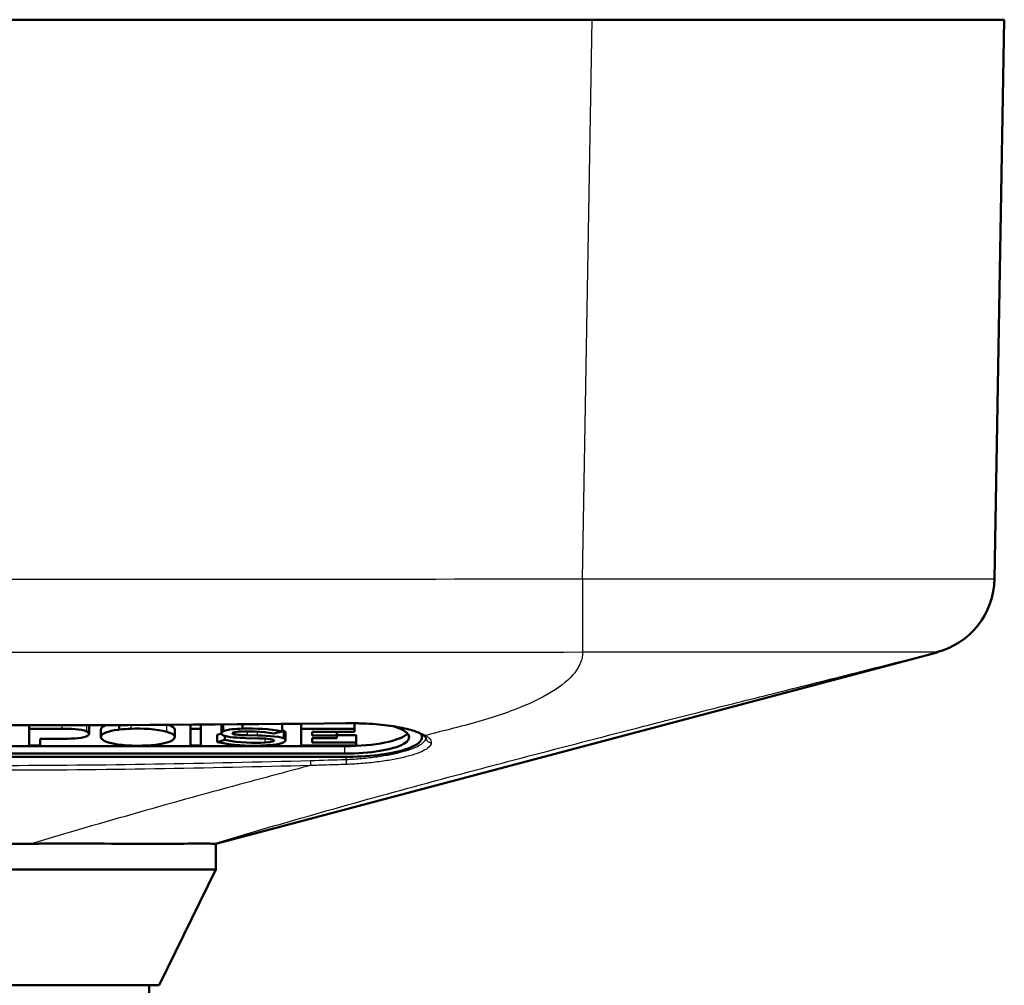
# Model space of a CAD drawing. Header units: millimetres. Extents: x 293 to 805, y 177 to 706.
# Tile 8 of 8: x 364 to 402, y 669 to 706. Entities that reach past the tile are written whole.
import ezdxf

# ---------------------------------------------------------------- set-up
doc = ezdxf.new("R2010")
doc.units = ezdxf.units.MM
doc.header["$LTSCALE"] = 0.75
doc.layers.add('Visible', color=7, linetype='Continuous', lineweight=50)
doc.layers.add('Visible Narrow', color=7, linetype='Continuous', lineweight=25)

msp = doc.modelspace()

# ---------------------------------------------------------------- linework, layer by layer
at = {"layer": 'Visible', "extrusion": (-1.22465e-16, -1, 2.96622e-13)}
for p, q in [((339.648, 706.411, 11.465), (385.852, 706.411, 11.465)), ((401.85, 706.411, -4.533), (401.471, 684.698, -4.912)), ((399.24, 681.831, -27.635), (371.25, 674.411, -27.635)), ((364, 678.87, -3.878), (364, 679.003, -3.913)), ((365.277, 678.87, -3.878), (364, 678.87, -3.878)), ((364, 678.87, -3.878), (364, 678.23, -6.291)), ((366.324, 678.675, -4.613), (366.324, 678.965, -4.69)), ((366.783, 678.553, -5.073), (366.783, 678.843, -5.15)), ((367.494, 678.841, -3.987), (367.475, 678.838, -3.996)), ((367.494, 678.841, -3.987), (367.494, 679.014, -4.033)), ((369.648, 678.555, -5.063), (369.648, 678.845, -5.14)), ((370.255, 678.87, -3.878), (370.255, 679.031, -3.921)), ((370.658, 678.87, -3.878), (370.255, 678.87, -3.878)), ((370.255, 678.87, -3.878), (370.255, 678.23, -6.291)), ((370.658, 678.87, -3.878), (370.658, 679.034, -3.921)), ((370.658, 678.23, -6.291), (370.658, 678.87, -3.878)), ((371.459, 678.691, -4.552), (371.459, 678.981, -4.628)), ((371.532, 678.774, -4.239), (371.532, 679.041, -4.31)), ((372.277, 678.879, -3.841), (372.277, 679.048, -3.886)), ((373.815, 678.774, -4.236), (373.815, 679.062, -4.313)), ((373.878, 678.504, -5.258), (373.878, 678.794, -5.335)), ((374.554, 678.87, -3.878), (374.554, 679.07, -3.931)), ((376.626, 678.87, -3.878), (374.554, 678.87, -3.878)), ((374.554, 678.87, -3.878), (374.554, 678.23, -6.291)), ((376.626, 678.87, -3.878), (376.626, 679.089, -3.936)), ((376.626, 678.756, -4.306), (376.626, 678.87, -3.878)), ((364.428, 678.23, -6.291), (364.428, 678.488, -5.316)), ((364.428, 678.488, -5.316), (365.242, 678.488, -5.316)), ((371.459, 678.691, -5.721), (371.296, 678.644, -5.9)), ((371.296, 678.354, -5.823), (371.296, 678.644, -5.9)), ((371.588, 678.439, -5.501), (371.296, 678.354, -5.823)), ((371.588, 678.439, -5.501), (371.588, 678.597, -5.543)), ((371.925, 678.67, -4.632), (371.925, 678.724, -4.646)), ((372.409, 678.515, -5.215), (372.897, 678.501, -5.267)), ((372.856, 678.617, -4.832), (372.478, 678.626, -4.796)), ((373.494, 678.693, -4.543), (373.815, 678.774, -4.236)), ((373.947, 678.422, -5.566), (373.947, 678.712, -5.642)), ((374.988, 678.756, -4.306), (376.626, 678.756, -4.306)), ((374.988, 678.618, -4.826), (374.988, 678.756, -4.306)), ((375.947, 678.618, -4.826), (374.988, 678.618, -4.826)), ((374.988, 678.339, -5.878), (374.988, 678.507, -5.246)), ((374.988, 678.507, -5.246), (375.947, 678.507, -5.246)), ((375.947, 678.618, -4.826), (375.947, 678.756, -4.863)), ((376.689, 678.629, -5.955), (375.947, 678.629, -5.955)), ((375.947, 678.507, -5.246), (375.947, 678.618, -4.826)), ((376.689, 678.339, -5.878), (376.689, 678.629, -5.955)), ((379.25, 678.657, -5.113), (379.25, 678.55, -5.085)), ((376.25, 678.199, -7.578), (349.25, 678.199, -7.578)), ((364, 678.23, -6.291), (364.428, 678.23, -6.291)), ((367.252, 678.297, -6.036), (367.252, 678.299, -6.03)), ((370.255, 678.23, -6.291), (370.658, 678.23, -6.291)), ((374.554, 678.23, -6.291), (376.689, 678.23, -6.291)), ((376.689, 678.339, -5.878), (374.988, 678.339, -5.878)), ((376.689, 678.23, -6.291), (376.689, 678.339, -5.878)), ((376.25, 677.909, -7.501), (349.25, 677.909, -7.501)), ((376.25, 677.781, -7.984), (349.25, 677.781, -7.984)), ((371.25, 673.411, -27.635), (371.25, 674.411, -27.635)), ((369.05, 668.911, -27.635), (371.25, 673.411, -27.635)), ((368.65, 595.911, -27.635), (368.65, 668.911, -27.635))]:
    msp.add_line(p, q, dxfattribs=at)
at = {"layer": 'Visible', "extrusion": (8.95533e-16, 0.966619, -0.256219)}
msp.add_arc((-376.25, 168.942, 657.202), 2.5, 138.7427, 270, dxfattribs=at)
at = {"layer": 'Visible', "extrusion": (2.89393e-15, 0.966619, -0.256219)}
msp.add_arc((-376.25, 168.942, 657.502), 2.5, 193.0828, 270, dxfattribs=at)
at = {"layer": 'Visible', "extrusion": (6.28655e-17, 0.966619, -0.256219)}
msp.add_arc((-376.25, 168.942, 657.202), 3, 170.254, 270, dxfattribs=at)
at = {"layer": 'Visible', "extrusion": (1.22465e-16, 1, -2.96622e-13)}
for centre, radius in [((-362.75, -27.635, 673.411), 8.5), ((-362.75, -27.635, 668.911), 6.3)]:
    msp.add_arc(centre, radius, 0, 180, dxfattribs=at)
msp.add_ellipse((385.848, 706.411, -4.538), major_axis=(11.317, 0, 11.317), ratio=0.999695, start_param=-0.785246, end_param=0.785246, dxfattribs=at)
at = {"layer": 'Visible'}
for points in [[(399.213, 681.843, -4.907), (400.522, 682.177, -4.908), (401.447, 683.347, -4.91), (401.471, 684.698, -4.912)], [(399.24, 681.831, -27.635), (399.24, 681.831, -20.059), (399.229, 681.835, -12.483), (399.213, 681.843, -4.907)], [(376.302, 679.089, -1.841), (367.268, 678.983, -1.841), (358.232, 678.983, -1.841), (349.198, 679.089, -1.841)], [(366.233, 678.771, -4.249), (366.016, 678.873, -3.866), (365.557, 678.87, -3.878), (365.277, 678.87, -3.878)], [(366.3, 679.016, -4.496), (366.3, 679.016, -4.496), (366.3, 679.016, -4.496), (366.3, 679.016, -4.496)], [(366.324, 678.965, -4.69), (366.324, 678.98, -4.632), (366.317, 678.995, -4.575), (366.305, 679.009, -4.521)], [(366.789, 678.877, -5.022), (366.785, 678.865, -5.064), (366.783, 678.854, -5.107), (366.783, 678.843, -5.15)], [(366.955, 679.012, -4.511), (366.859, 678.971, -4.664), (366.809, 678.926, -4.835), (366.789, 678.877, -5.022)], [(367.475, 678.838, -3.996), (367.01, 678.778, -4.221), (366.83, 678.691, -4.55), (366.789, 678.587, -4.945)], [(366.971, 679.019, -4.486), (366.971, 679.019, -4.486), (366.971, 679.019, -4.486), (366.971, 679.019, -4.486)], [(367.953, 678.878, -3.847), (367.79, 678.87, -3.875), (367.654, 678.86, -3.914), (367.494, 678.841, -3.987)], [(369.337, 678.758, -4.297), (368.969, 678.87, -3.878), (368.337, 678.894, -3.786), (367.953, 678.878, -3.847)], [(369.39, 679.032, -4.437), (369.39, 679.032, -4.437), (369.39, 679.032, -4.437), (369.39, 679.032, -4.437)], [(369.648, 678.845, -5.14), (369.648, 678.904, -4.917), (369.581, 678.966, -4.684), (369.409, 679.025, -4.461)], [(371.495, 679.041, -4.402), (371.471, 679.022, -4.472), (371.459, 679.001, -4.551), (371.459, 678.981, -4.628)], [(371.504, 679.047, -4.378), (371.504, 679.047, -4.378), (371.504, 679.047, -4.378), (371.504, 679.047, -4.378)], [(372.277, 678.879, -3.841), (372.016, 678.872, -3.869), (371.705, 678.853, -3.938), (371.532, 678.774, -4.239)], [(372.136, 678.762, -4.285), (372.472, 678.787, -4.188), (373.038, 678.777, -4.227), (373.494, 678.693, -4.543)], [(373.815, 678.774, -4.236), (373.302, 678.873, -3.866), (372.812, 678.891, -3.796), (372.277, 678.879, -3.841)], [(373.795, 679.068, -4.299), (373.795, 679.068, -4.299), (373.795, 679.068, -4.299), (373.795, 679.068, -4.299)], [(373.878, 678.794, -5.335), (373.861, 678.802, -5.305), (373.839, 678.809, -5.277), (373.815, 678.816, -5.251)], [(373.947, 678.712, -5.642), (373.947, 678.742, -5.529), (373.922, 678.772, -5.418), (373.878, 678.794, -5.335)], [(365.242, 678.488, -5.316), (365.557, 678.488, -5.316), (366.003, 678.488, -5.316), (366.214, 678.574, -4.993)], [(366.214, 678.574, -4.993), (366.377, 678.64, -4.744), (366.337, 678.722, -4.434), (366.233, 678.771, -4.249)], [(368.736, 678.238, -6.261), (369.208, 678.276, -6.115), (369.469, 678.35, -5.838), (369.598, 678.465, -5.404)], [(369.598, 678.465, -5.404), (369.698, 678.556, -5.06), (369.667, 678.662, -4.662), (369.337, 678.758, -4.297)], [(371.532, 678.774, -4.239), (371.447, 678.733, -4.394), (371.431, 678.667, -4.641), (371.51, 678.627, -4.793)], [(371.51, 678.627, -4.793), (371.692, 678.538, -5.13), (372.155, 678.522, -5.188), (372.409, 678.515, -5.215)], [(373.158, 678.342, -5.869), (372.727, 678.313, -5.978), (372.17, 678.322, -5.942), (371.588, 678.439, -5.501)], [(371.903, 678.712, -4.474), (371.937, 678.738, -4.373), (372.044, 678.753, -4.315), (372.136, 678.762, -4.285)], [(372.478, 678.626, -4.796), (372.362, 678.629, -4.784), (372.019, 678.632, -4.774), (371.925, 678.67, -4.632)], [(373.878, 678.504, -5.258), (373.686, 678.592, -4.923), (372.997, 678.613, -4.844), (372.856, 678.617, -4.832)], [(372.897, 678.501, -5.267), (372.947, 678.5, -5.273), (373.381, 678.491, -5.306), (373.475, 678.45, -5.461)], [(373.485, 678.399, -5.653), (373.425, 678.363, -5.79), (373.28, 678.35, -5.838), (373.158, 678.342, -5.869)], [(373.884, 678.348, -5.845), (373.979, 678.395, -5.668), (373.96, 678.463, -5.413), (373.878, 678.504, -5.258)], [(367.252, 678.299, -6.03), (367.705, 678.204, -6.389), (368.296, 678.203, -6.392), (368.736, 678.238, -6.261)], [(371.296, 678.354, -5.823), (371.947, 678.227, -6.304), (372.409, 678.204, -6.389), (372.985, 678.222, -6.319)], [(372.985, 678.222, -6.319), (373.252, 678.231, -6.288), (373.692, 678.254, -6.2), (373.884, 678.348, -5.845)]]:
    msp.add_open_spline(points, degree=3, dxfattribs=at)
for points, knots in [([(379.281, 678.638, -3.972), (379.192, 678.694, -3.679), (379.052, 678.754, -3.4), (378.693, 678.865, -2.897), (378.469, 678.916, -2.668), (377.948, 679.003, -2.276), (377.641, 679.038, -2.115), (377.159, 679.072, -1.953), (376.993, 679.08, -1.912), (376.739, 679.087, -1.87), (376.653, 679.089, -1.859), (376.478, 679.09, -1.844), (376.39, 679.09, -1.841), (376.302, 679.089, -1.841)], [0, 0, 0, 0, 0.0931609, 0.0931609, 0.1883471, 0.1883471, 0.2902481, 0.2902481, 0.3412772, 0.3412772, 0.3674435, 0.3674435, 0.3937976, 0.3937976, 0.3937976, 0.3937976]), ([(366.789, 678.587, -4.945), (366.779, 678.559, -5.048), (366.781, 678.532, -5.152), (366.812, 678.478, -5.355), (366.839, 678.452, -5.454), (366.919, 678.402, -5.642), (366.971, 678.378, -5.731), (367.096, 678.335, -5.896), (367.169, 678.315, -5.971), (367.252, 678.297, -6.036)], [0, 0, 0, 0, 0.0321464, 0.0321464, 0.0637929, 0.0637929, 0.0953305, 0.0953305, 0.1272972, 0.1272972, 0.1272972, 0.1272972]), ([(371.925, 678.67, -4.632), (371.916, 678.673, -4.62), (371.909, 678.676, -4.607), (371.898, 678.683, -4.582), (371.895, 678.686, -4.569), (371.891, 678.693, -4.542), (371.891, 678.697, -4.528), (371.895, 678.704, -4.5), (371.898, 678.708, -4.487), (371.903, 678.712, -4.474)], [0, 0, 0, 0, 0.0044697, 0.0044697, 0.0085907, 0.0085907, 0.01290213, 0.01290213, 0.01725517, 0.01725517, 0.01725517, 0.01725517]), ([(373.475, 678.45, -5.461), (373.484, 678.446, -5.475), (373.491, 678.442, -5.489), (373.501, 678.434, -5.519), (373.504, 678.43, -5.534), (373.506, 678.422, -5.567), (373.504, 678.417, -5.584), (373.497, 678.408, -5.619), (373.492, 678.403, -5.636), (373.485, 678.399, -5.653)], [0, 0, 0, 0, 0.00490831, 0.00490831, 0.00979623, 0.00979623, 0.01510906, 0.01510906, 0.02069542, 0.02069542, 0.02069542, 0.02069542]), ([(379.4, 678.532, -4.919), (379.4, 678.532, -4.798), (379.399, 678.538, -4.677), (379.375, 678.569, -4.358), (379.339, 678.603, -4.16), (379.281, 678.638, -3.972)], [0.02216069, 0.02216069, 0.02216069, 0.02216069, 0.05838129, 0.05838129, 0.11857535, 0.11857535, 0.11857535, 0.11857535]), ([(364.073, 674.411, -19.239), (363.634, 674.411, -19.17), (363.191, 674.411, -19.135), (362.302, 674.411, -19.136), (361.859, 674.411, -19.171), (361.42, 674.411, -19.24)], [0.000002, 0.000002, 0.000002, 0.000002, 0.1332601, 0.1332601, 0.266518, 0.266518, 0.266518, 0.266518]), ([(364.073, 674.411, -19.239), (364.127, 674.412, -19.248), (364.183, 674.412, -19.257), (364.294, 674.412, -19.277), (364.349, 674.412, -19.287), (364.514, 674.413, -19.32), (364.623, 674.413, -19.344), (364.949, 674.413, -19.422), (365.164, 674.414, -19.483), (365.8, 674.414, -19.689), (366.212, 674.413, -19.86), (367.403, 674.412, -20.467), (368.129, 674.41, -20.994), (369.39, 674.41, -22.255), (369.918, 674.412, -22.98), (370.729, 674.414, -24.571), (371.007, 674.414, -25.427), (371.146, 674.411, -26.31)], [0.000002, 0.000002, 0.000002, 0.000002, 0.016487, 0.016487, 0.032629, 0.032629, 0.064865, 0.064865, 0.129175, 0.129175, 0.257416, 0.257416, 0.514232, 0.514232, 0.77105, 0.77105, 1.028589, 1.028589, 1.028589, 1.028589]), ([(371.25, 674.411, -27.635), (371.25, 674.411, -27.635), (371.25, 674.411, -27.635), (371.25, 674.411, -27.192), (371.215, 674.411, -26.748), (371.146, 674.411, -26.31)], [0.134147, 0.134147, 0.134147, 0.134147, 0.1341585, 0.1341585, 0.2672949, 0.2672949, 0.2672949, 0.2672949])]:
    msp.add_open_spline(points, degree=3, knots=knots, dxfattribs=at)
at = {"layer": 'Visible Narrow', "extrusion": (-1.22465e-16, -1, 2.96622e-13)}
for p, q in [((385.473, 684.698, 11.086), (385.852, 706.411, 11.465)), ((365.277, 678.87, -3.878), (365.277, 679.006, -3.914)), ((366.233, 678.771, -4.249), (366.233, 679.009, -4.312)), ((366.789, 678.587, -4.945), (366.789, 678.877, -5.022)), ((367.475, 678.838, -3.996), (367.475, 679.014, -4.043)), ((367.953, 678.878, -3.847), (367.953, 679.017, -3.884)), ((369.337, 678.758, -4.297), (369.337, 679.025, -4.368)), ((372.478, 678.626, -4.796), (372.478, 678.774, -4.835)), ((372.856, 678.617, -4.832), (372.856, 678.764, -4.871)), ((373.158, 678.342, -5.869), (373.158, 678.491, -5.908)), ((373.485, 678.399, -5.653), (373.485, 678.446, -5.665)), ((376.25, 677.909, -7.501), (376.25, 678.199, -7.578)), ((376.3, 677.684, -8.241), (376.3, 677.781, -8.241))]:
    msp.add_line(p, q, dxfattribs=at)
at = {"layer": 'Visible Narrow', "extrusion": (0.999931, 0.011723, -8.65649e-14)}
msp.add_arc((674.831, -1.841, 384.237), 0.2, 165.8645, 180, dxfattribs=at)
at = {"layer": 'Visible Narrow', "extrusion": (-0.34599, 0.214015, 0.913503)}
msp.add_arc((-776.871, -33.078, 10.383), 0.2, 360, 0.0135, dxfattribs=at)
at = {"layer": 'Visible Narrow', "extrusion": (-0.34599, 0.214016, 0.913503)}
msp.add_arc((-776.871, -33.078, 10.384), 0.2, 0.0136, 35.1441, dxfattribs=at)
at = {"layer": 'Visible Narrow', "extrusion": (-2.71238e-14, 0.225743, 0.974187)}
msp.add_arc((-379.6, -662.181, 148.167), 0.2, 0.7553, 91.3857, dxfattribs=at)
at = {"layer": 'Visible Narrow', "extrusion": (0.999395, 0.034769, -2.14089e-14)}
msp.add_arc((664.191, -8.441, 399.635), 0.2, 90, 167.3141, dxfattribs=at)
at = {"layer": 'Visible Narrow'}
for points, knots in [([(340.027, 684.698, 11.086), (347.601, 684.686, 11.085), (355.175, 684.678, 11.085), (370.324, 684.678, 11.085), (377.899, 684.686, 11.085), (385.473, 684.698, 11.086)], [0, 0, 0, 0, 0.02272344, 0.02272344, 0.04544688, 0.04544688, 0.04544688, 0.04544688]), ([(385.473, 684.698, 11.086), (385.611, 684.698, 11.086), (385.826, 684.698, 11.083), (385.989, 684.698, 11.077), (385.994, 684.698, 11.077), (385.999, 684.698, 11.077), (386.003, 684.698, 11.077), (386.257, 684.698, 11.069), (386.488, 684.698, 11.055), (386.704, 684.698, 11.039), (386.974, 684.698, 11.018), (387.22, 684.698, 10.993), (387.46, 684.698, 10.963), (387.477, 684.698, 10.961), (387.493, 684.698, 10.959), (387.51, 684.698, 10.957), (387.738, 684.698, 10.928), (387.961, 684.698, 10.895), (388.191, 684.698, 10.855), (388.354, 684.698, 10.827), (388.521, 684.698, 10.796), (388.696, 684.698, 10.76), (388.704, 684.698, 10.759), (388.713, 684.698, 10.757), (388.722, 684.698, 10.755), (389.424, 684.698, 10.61), (390.111, 684.698, 10.418), (390.776, 684.698, 10.185), (391.108, 684.698, 10.068), (391.435, 684.698, 9.941), (391.755, 684.698, 9.803), (391.76, 684.698, 9.801), (391.766, 684.698, 9.799), (391.771, 684.698, 9.797), (391.836, 684.698, 9.769), (391.901, 684.698, 9.74), (391.966, 684.698, 9.711), (392.356, 684.698, 9.538), (392.737, 684.698, 9.35), (393.107, 684.698, 9.148), (393.231, 684.698, 9.08), (393.354, 684.698, 9.011), (393.476, 684.698, 8.941), (393.573, 684.698, 8.884), (393.67, 684.698, 8.827), (393.766, 684.698, 8.768), (394.005, 684.698, 8.623), (394.239, 684.698, 8.473), (394.468, 684.698, 8.317), (394.587, 684.698, 8.236), (394.704, 684.698, 8.153), (394.82, 684.698, 8.07), (394.9, 684.698, 8.012), (394.979, 684.698, 7.954), (395.057, 684.698, 7.895), (395.181, 684.698, 7.802), (395.303, 684.698, 7.708), (395.423, 684.698, 7.612), (395.599, 684.698, 7.472), (395.772, 684.698, 7.329), (395.941, 684.698, 7.183), (396.049, 684.698, 7.089), (396.156, 684.698, 6.993), (396.262, 684.698, 6.897), (396.44, 684.698, 6.734), (396.614, 684.698, 6.567), (396.783, 684.698, 6.398), (397.22, 684.698, 5.961), (397.636, 684.698, 5.495), (398.026, 684.698, 5.002), (398.053, 684.698, 4.969), (398.079, 684.698, 4.935), (398.105, 684.698, 4.901), (398.312, 684.698, 4.636), (398.511, 684.698, 4.363), (398.702, 684.698, 4.082), (398.705, 684.698, 4.077), (398.709, 684.698, 4.072), (398.712, 684.698, 4.067), (398.741, 684.698, 4.025), (398.769, 684.698, 3.983), (398.797, 684.698, 3.941), (398.929, 684.698, 3.744), (399.056, 684.698, 3.544), (399.179, 684.698, 3.34), (399.28, 684.698, 3.172), (399.379, 684.698, 3.002), (399.474, 684.698, 2.829), (399.615, 684.698, 2.575), (399.75, 684.698, 2.316), (399.878, 684.698, 2.052), (399.986, 684.698, 1.828), (400.09, 684.698, 1.6), (400.189, 684.698, 1.37), (400.263, 684.698, 1.195), (400.335, 684.698, 1.019), (400.404, 684.698, 0.841), (400.468, 684.698, 0.675), (400.529, 684.698, 0.508), (400.588, 684.698, 0.339), (400.675, 684.698, 0.09), (400.756, 684.698, -0.163), (400.83, 684.698, -0.419), (400.874, 684.698, -0.567), (400.915, 684.698, -0.717), (400.954, 684.698, -0.868), (401.018, 684.698, -1.113), (401.077, 684.698, -1.361), (401.129, 684.698, -1.61), (401.133, 684.698, -1.628), (401.137, 684.698, -1.646), (401.14, 684.698, -1.664), (401.23, 684.698, -2.097), (401.292, 684.698, -2.478), (401.342, 684.698, -2.876), (401.374, 684.698, -3.122), (401.4, 684.698, -3.374), (401.422, 684.698, -3.651), (401.424, 684.698, -3.684), (401.427, 684.698, -3.718), (401.429, 684.698, -3.752), (401.443, 684.698, -3.944), (401.454, 684.698, -4.147), (401.462, 684.698, -4.369), (401.464, 684.698, -4.419), (401.465, 684.698, -4.471), (401.466, 684.698, -4.529), (401.468, 684.698, -4.604), (401.469, 684.698, -4.691), (401.47, 684.698, -4.761), (401.47, 684.698, -4.819), (401.471, 684.698, -4.865), (401.471, 684.698, -4.912)], [0, 0, 0, 0, 0.0156, 0.0156, 0.0156, 0.016073, 0.016073, 0.016073, 0.040678, 0.040678, 0.040678, 0.071487, 0.071487, 0.071487, 0.073637, 0.073637, 0.073637, 0.103126, 0.103126, 0.103126, 0.123986, 0.123986, 0.123986, 0.125, 0.125, 0.125, 0.208376, 0.208376, 0.208376, 0.25, 0.25, 0.25, 0.250682, 0.250682, 0.250682, 0.259162, 0.259162, 0.259162, 0.310204, 0.310204, 0.310204, 0.327291, 0.327291, 0.327291, 0.34099, 0.34099, 0.34099, 0.375, 0.375, 0.375, 0.392636, 0.392636, 0.392636, 0.404754, 0.404754, 0.404754, 0.423853, 0.423853, 0.423853, 0.451763, 0.451763, 0.451763, 0.469729, 0.469729, 0.469729, 0.5, 0.5, 0.5, 0.578027, 0.578027, 0.578027, 0.58335, 0.58335, 0.58335, 0.625, 0.625, 0.625, 0.62574, 0.62574, 0.62574, 0.631985, 0.631985, 0.631985, 0.660971, 0.660971, 0.660971, 0.684841, 0.684841, 0.684841, 0.720065, 0.720065, 0.720065, 0.75, 0.75, 0.75, 0.772649, 0.772649, 0.772649, 0.793769, 0.793769, 0.793769, 0.825032, 0.825032, 0.825032, 0.843223, 0.843223, 0.843223, 0.872879, 0.872879, 0.872879, 0.875, 0.875, 0.875, 0.926385, 0.926385, 0.926385, 0.958143, 0.958143, 0.958143, 0.961987, 0.961987, 0.961987, 0.983494, 0.983494, 0.983494, 0.988413, 0.988413, 0.988413, 0.994721, 0.994721, 0.994721, 1, 1, 1, 1]), ([(385.478, 681.843, 8.827), (377.902, 681.835, 8.843), (370.326, 681.831, 8.854), (355.174, 681.831, 8.854), (347.598, 681.835, 8.843), (340.022, 681.843, 8.827)], [0, 0, 0, 0, 0.02272808, 0.02272808, 0.04545616, 0.04545616, 0.04545616, 0.04545616]), ([(385.478, 681.843, 8.827), (385.478, 681.577, 7.781), (385.275, 681.046, 5.688), (384.362, 680.285, 2.66), (382.872, 679.581, -0.145), (381.523, 679.164, -1.792), (380.772, 678.97, -2.542)], [0, 0, 0, 0, 0.250025, 0.500051, 0.750076, 1, 1, 1, 1]), ([(387.841, 678.97, -9.615), (387.842, 678.97, -9.615), (387.842, 678.97, -9.615), (388.593, 679.163, -8.863), (390.24, 679.581, -7.515), (393.045, 680.285, -6.023), (396.073, 681.046, -5.11), (398.167, 681.577, -4.907), (399.213, 681.843, -4.907)], [0, 0, 0, 0, 0.000103, 0.000103, 0.250077, 0.500051, 0.750026, 1, 1, 1, 1]), ([(349.198, 679.095, -1.792), (353.715, 679.043, -1.79), (358.232, 679.009, -1.789), (367.268, 679.009, -1.789), (371.785, 679.043, -1.79), (376.302, 679.095, -1.792)], [0, 0, 0, 0, 0.01355251, 0.01355251, 0.02710503, 0.02710503, 0.02710503, 0.02710503]), ([(371.146, 674.411, -26.31), (372.533, 674.823, -24.924), (373.921, 675.227, -23.536), (375.31, 675.622, -22.146), (376.7, 676.017, -20.757), (378.09, 676.402, -19.366), (379.482, 676.778, -17.974), (380.874, 677.154, -16.582), (382.267, 677.522, -15.189), (383.661, 677.886, -13.796), (385.054, 678.251, -12.403), (386.447, 678.611, -11.009), (387.841, 678.97, -9.615)], [0.0000002, 0.0000002, 0.0000002, 0.0000002, 0.2500138, 0.2500138, 0.2500138, 0.5000277, 0.5000277, 0.5000277, 0.7500415, 0.7500415, 0.7500415, 1, 1, 1, 1]), ([(376.302, 679.095, -1.792), (376.641, 679.099, -1.792), (376.979, 679.09, -1.845), (377.297, 679.069, -1.946), (377.456, 679.058, -1.996), (377.61, 679.045, -2.058), (377.76, 679.028, -2.132), (377.91, 679.012, -2.205), (378.055, 678.993, -2.292), (378.192, 678.971, -2.387), (378.328, 678.949, -2.482), (378.456, 678.925, -2.586), (378.575, 678.899, -2.7), (378.695, 678.873, -2.814), (378.807, 678.844, -2.938), (378.909, 678.814, -3.069), (379.112, 678.753, -3.33), (379.272, 678.686, -3.616), (379.389, 678.614, -3.925)], [0, 0, 0, 0, 0.001011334, 0.001011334, 0.001011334, 0.001517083, 0.001517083, 0.001517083, 0.002022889, 0.002022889, 0.002022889, 0.002528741, 0.002528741, 0.002528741, 0.00303464, 0.00303464, 0.00303464, 0.004046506, 0.004046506, 0.004046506, 0.004046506]), ([(380.772, 678.97, -2.542), (380.772, 678.97, -2.543), (380.771, 678.97, -2.543), (380.314, 678.853, -3), (379.857, 678.735, -3.457), (379.4, 678.617, -3.914)], [0, 0, 0, 0, 0.00005441, 0.00005441, 0.08199793, 0.08199793, 0.08199793, 0.08199793]), ([(376.3, 677.684, -8.241), (376.508, 677.692, -8.241), (376.712, 677.705, -8.22), (376.912, 677.723, -8.18), (377.112, 677.74, -8.139), (377.311, 677.763, -8.078), (377.499, 677.79, -7.999), (377.688, 677.816, -7.92), (377.866, 677.846, -7.824), (378.035, 677.879, -7.71), (378.203, 677.913, -7.596), (378.362, 677.95, -7.464), (378.504, 677.988, -7.321), (378.646, 678.027, -7.177), (378.773, 678.068, -7.021), (378.885, 678.111, -6.851), (378.997, 678.155, -6.682), (379.092, 678.2, -6.503), (379.168, 678.246, -6.318), (379.244, 678.292, -6.133), (379.302, 678.34, -5.938), (379.341, 678.388, -5.74), (379.379, 678.436, -5.546), (379.399, 678.485, -5.349), (379.4, 678.534, -5.151)], [0, 0, 0, 0, 0.000614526, 0.000614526, 0.000614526, 0.001229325, 0.001229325, 0.001229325, 0.001844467, 0.001844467, 0.001844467, 0.002459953, 0.002459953, 0.002459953, 0.003075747, 0.003075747, 0.003075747, 0.003691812, 0.003691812, 0.003691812, 0.004308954, 0.004308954, 0.004308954, 0.004914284, 0.004914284, 0.004914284, 0.004914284]), ([(379.389, 678.614, -3.925), (379.425, 678.592, -4.018), (379.456, 678.57, -4.115), (379.51, 678.525, -4.307), (379.532, 678.502, -4.403), (379.586, 678.434, -4.696), (379.604, 678.388, -4.894), (379.605, 678.341, -5.095)], [-0.00000006, -0.00000006, -0.00000006, -0.00000006, 0.000305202, 0.000305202, 0.000610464, 0.000610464, 0.001220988, 0.001220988, 0.001220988, 0.001220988]), ([(379.605, 678.341, -5.095), (379.605, 678.266, -5.419), (379.558, 678.192, -5.739), (379.466, 678.121, -6.048), (379.436, 678.097, -6.151), (379.4, 678.074, -6.252), (379.36, 678.051, -6.35), (379.279, 678.004, -6.548), (379.18, 677.96, -6.738), (379.06, 677.916, -6.919), (378.941, 677.873, -7.1), (378.806, 677.832, -7.267), (378.655, 677.793, -7.42), (378.504, 677.754, -7.572), (378.335, 677.717, -7.713), (378.155, 677.684, -7.834), (377.976, 677.651, -7.955), (377.786, 677.621, -8.058), (377.585, 677.594, -8.142), (377.384, 677.568, -8.226), (377.172, 677.545, -8.29), (376.959, 677.527, -8.333), (376.745, 677.51, -8.376), (376.528, 677.497, -8.397), (376.307, 677.489, -8.397)], [0, 0, 0, 0, 0.000988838, 0.000988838, 0.000988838, 0.001318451, 0.001318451, 0.001318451, 0.001977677, 0.001977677, 0.001977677, 0.002636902, 0.002636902, 0.002636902, 0.003296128, 0.003296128, 0.003296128, 0.003955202, 0.003955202, 0.003955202, 0.004614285, 0.004614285, 0.004614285, 0.005273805, 0.005273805, 0.005273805, 0.005273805]), ([(350.587, 677.642, -8.241), (354.641, 677.533, -8.241), (358.695, 677.453, -8.241), (362.751, 677.453, -8.241), (362.775, 677.453, -8.241), (362.8, 677.453, -8.241), (362.824, 677.453, -8.241), (366.855, 677.454, -8.241), (370.885, 677.534, -8.241), (374.915, 677.642, -8.241)], [0, 0, 0, 0, 0.01216549, 0.01216549, 0.01216549, 0.01223849, 0.01223849, 0.01223849, 0.02433098, 0.02433098, 0.02433098, 0.02433098]), ([(374.915, 677.642, -8.241), (374.916, 677.598, -8.241), (374.917, 677.553, -8.256), (374.919, 677.483, -8.311), (374.92, 677.458, -8.351), (374.92, 677.447, -8.394)], [0, 0, 0, 0, 0.5, 0.5, 0.9999922, 0.9999922, 0.9999922, 0.9999922]), ([(374.92, 677.447, -8.394), (370.888, 677.34, -8.392), (366.857, 677.261, -8.389), (362.824, 677.26, -8.389), (362.8, 677.26, -8.389), (362.775, 677.26, -8.389), (362.751, 677.26, -8.389), (358.694, 677.26, -8.389), (354.637, 677.339, -8.392), (350.581, 677.447, -8.395)], [0, 0, 0, 0, 0.01209657, 0.01209657, 0.01209657, 0.01216972, 0.01216972, 0.01216972, 0.02433945, 0.02433945, 0.02433945, 0.02433945]), ([(374.918, 677.447, -8.396), (374.082, 677.226, -9.232), (371.854, 676.632, -11.46), (368.238, 675.632, -15.077), (365.462, 674.823, -17.852), (364.073, 674.411, -19.239)], [0.3499879, 0.3499879, 0.3499879, 0.3499879, 0.5000272, 0.7500136, 1, 1, 1, 1]), ([(376.307, 677.489, -8.397), (376.173, 677.485, -8.396), (376.04, 677.48, -8.396), (375.907, 677.476, -8.396), (375.742, 677.471, -8.396), (375.578, 677.466, -8.395), (375.413, 677.461, -8.395), (375.331, 677.459, -8.395), (375.249, 677.456, -8.395), (375.167, 677.454, -8.395), (375.126, 677.453, -8.395), (375.085, 677.452, -8.395), (375.043, 677.451, -8.394), (375.023, 677.45, -8.394), (375.002, 677.45, -8.394), (374.982, 677.449, -8.394), (374.971, 677.449, -8.394), (374.961, 677.449, -8.394), (374.951, 677.448, -8.394), (374.946, 677.448, -8.394), (374.941, 677.448, -8.394), (374.935, 677.448, -8.394), (374.933, 677.448, -8.394), (374.93, 677.448, -8.394), (374.928, 677.448, -8.394), (374.926, 677.448, -8.394), (374.925, 677.448, -8.394), (374.924, 677.448, -8.394), (374.923, 677.448, -8.394), (374.923, 677.448, -8.394), (374.922, 677.448, -8.394), (374.922, 677.448, -8.394), (374.921, 677.448, -8.394), (374.921, 677.448, -8.394), (374.921, 677.448, -8.394), (374.921, 677.448, -8.394), (374.92, 677.448, -8.394), (374.92, 677.448, -8.394), (374.92, 677.448, -8.394), (374.92, 677.448, -8.394), (374.92, 677.448, -8.394), (374.92, 677.448, -8.394), (374.92, 677.448, -8.394), (374.92, 677.448, -8.394), (374.92, 677.448, -8.394), (374.92, 677.448, -8.394), (374.92, 677.448, -8.394), (374.92, 677.448, -8.394), (374.92, 677.447, -8.394)], [0, 0, 0, 0, 0.0004, 0.0004, 0.0004, 0.00089367, 0.00089367, 0.00089367, 0.001140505, 0.001140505, 0.001140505, 0.001263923, 0.001263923, 0.001263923, 0.001325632, 0.001325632, 0.001325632, 0.001356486, 0.001356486, 0.001356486, 0.001371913, 0.001371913, 0.001371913, 0.001379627, 0.001379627, 0.001379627, 0.001383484, 0.001383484, 0.001383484, 0.001385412, 0.001385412, 0.001385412, 0.001386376, 0.001386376, 0.001386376, 0.001386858, 0.001386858, 0.001386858, 0.001387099, 0.001387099, 0.001387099, 0.00138722, 0.00138722, 0.00138722, 0.00138728, 0.00138728, 0.00138728, 0.00138734, 0.00138734, 0.00138734, 0.00138734])]:
    msp.add_open_spline(points, degree=3, knots=knots, dxfattribs=at)
for points in [[(385.473, 684.698, 11.086), (385.476, 683.347, 11.062), (385.477, 682.177, 10.137), (385.478, 681.843, 8.827)], [(399.213, 681.843, -4.907), (399.197, 681.851, 2.666), (393.052, 681.851, 8.811), (385.478, 681.843, 8.827)], [(379.4, 678.617, -3.914), (379.397, 678.616, -3.918), (379.393, 678.615, -3.921), (379.389, 678.614, -3.925)], [(374.915, 677.642, -8.241), (375.377, 677.654, -8.241), (375.838, 677.668, -8.241), (376.3, 677.684, -8.241)]]:
    msp.add_open_spline(points, degree=3, dxfattribs=at)

doc.saveas('drawing.dxf')
